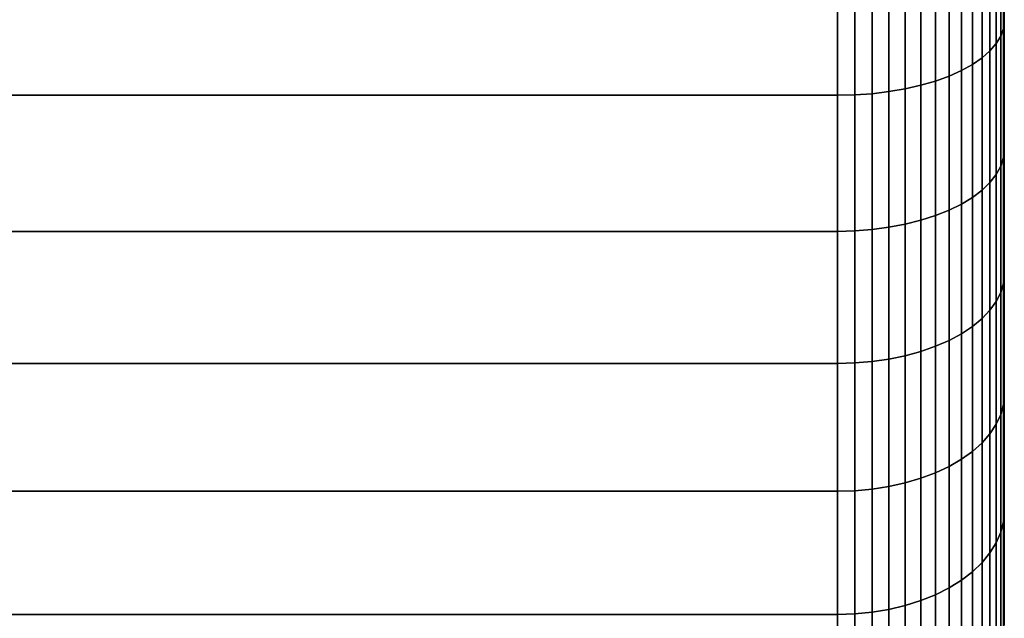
# Model space of a CAD drawing. Header units: metres. Extents: x -22 to 95, y -240 to 22.
# Tile 170 of 180: x 87.57 to 94.65, y -13.37 to -9.07. Entities that reach past the tile are written whole.
import ezdxf

# ---------------------------------------------------------------- set-up
doc = ezdxf.new("R2010")
doc.units = ezdxf.units.M
doc.layers.add('solid_10_151_013_XXX', color=7, linetype='CONTINUOUS')

msp = doc.modelspace()

# ---------------------------------------------------------------- linework, layer by layer
at = {"layer": 'solid_10_151_013_XXX'}
for points in [[(94.643593, -9.131358, 102.268837), (94.650002, -9.069227, 102.161476), (94.650002, -8.122085, 102.604347), (94.643593, -8.178794, 102.714684)], [(94.643593, -9.131358, 65.731163), (94.643593, -8.178794, 65.285316), (94.650002, -8.122091, 65.395653), (94.650002, -9.069234, 65.838531)], [(94.650002, -9.992498, 101.670311), (94.650002, -9.069234, 65.838531), (94.650002, -8.122091, 65.395653), (94.650002, -9.069227, 102.161476)], [(94.643593, -9.131358, 102.268837), (94.643593, -8.178794, 102.714684), (94.624092, -8.228535, 102.828499), (94.624092, -9.186892, 102.379936)], [(94.643593, -8.178794, 65.285316), (94.643593, -9.131358, 65.731163), (94.624092, -9.186892, 65.620064), (94.624092, -8.228535, 65.171501)], [(94.591698, -9.241208, 102.488609), (94.591698, -8.277184, 102.939819), (94.546768, -8.324209, 103.047424), (94.546768, -9.29371, 102.593643)], [(94.591698, -8.277184, 65.060181), (94.591698, -9.241208, 65.511391), (94.546768, -9.29371, 65.406357), (94.546768, -8.324209, 64.952576)], [(94.624092, -9.186892, 102.379936), (94.624092, -8.228535, 102.828499), (94.591698, -8.277184, 102.939819), (94.591698, -9.241208, 102.488609)], [(94.624092, -8.228535, 65.171501), (94.624092, -9.186892, 65.620064), (94.591698, -9.241208, 65.511391), (94.591698, -8.277184, 65.060181)], [(94.546768, -9.29371, 102.593643), (94.546768, -8.324209, 103.047424), (94.489792, -8.369094, 103.150124), (94.489792, -9.343822, 102.693901)], [(94.546768, -8.324209, 64.952576), (94.546768, -9.29371, 65.406357), (94.489792, -9.343822, 65.306099), (94.489792, -8.369094, 64.849876)], [(94.42141, -9.390994, 102.788277), (94.42141, -8.411345, 103.246803), (94.342361, -8.4505, 103.336395), (94.342361, -9.434709, 102.87574)], [(94.42141, -8.411345, 64.753197), (94.42141, -9.390994, 65.211723), (94.342361, -9.434709, 65.12426), (94.342361, -8.4505, 64.663605)], [(94.489792, -9.343822, 102.693901), (94.489792, -8.369094, 103.150124), (94.42141, -8.411345, 103.246803), (94.42141, -9.390994, 102.788277)], [(94.489792, -8.369094, 64.849876), (94.489792, -9.343822, 65.306099), (94.42141, -9.390994, 65.211723), (94.42141, -8.411345, 64.753197)], [(94.253517, -9.474484, 102.955315), (94.253517, -8.486127, 103.417915), (94.155853, -8.517836, 103.490471), (94.155853, -9.509887, 103.026146)], [(94.253517, -8.486127, 64.582085), (94.253517, -9.474484, 65.044685), (94.155853, -9.509887, 64.973854), (94.155853, -8.517836, 64.509529)], [(94.342361, -9.434709, 102.87574), (94.342361, -8.4505, 103.336395), (94.253517, -8.486127, 103.417915), (94.253517, -9.474484, 102.955315)], [(94.342361, -8.4505, 64.663605), (94.342361, -9.434709, 65.12426), (94.253517, -9.474484, 65.044685), (94.253517, -8.486127, 64.582085)], [(94.050438, -9.540525, 103.08744), (94.050438, -8.545278, 103.553268), (93.938431, -8.568152, 103.605606), (93.938431, -9.566064, 103.138535)], [(94.050438, -8.545278, 64.446732), (94.050438, -9.540525, 64.91256), (93.938431, -9.566064, 64.861465), (93.938431, -8.568152, 64.394394)], [(94.155853, -9.509887, 103.026146), (94.155853, -8.517836, 103.490471), (94.050438, -8.545278, 103.553268), (94.050438, -9.540525, 103.08744)], [(94.155853, -8.517836, 64.509529), (94.155853, -9.509887, 64.973854), (94.050438, -9.540525, 64.91256), (94.050438, -8.545278, 64.446732)], [(93.449997, -8.609764, 64.299187), (93.449997, -9.612522, 64.768532), (38.150002, -9.612516, 64.768524), (38.150002, -8.609758, 64.299187)], [(93.449997, -9.612522, 103.231468), (93.449997, -8.609764, 103.700813), (38.150002, -8.609758, 103.700813), (38.150002, -9.612516, 103.231476)], [(93.575432, -9.609577, 103.225594), (93.575432, -8.607126, 103.694786), (93.449997, -8.609764, 103.700813), (93.449997, -9.612522, 103.231468)], [(93.575432, -8.607126, 64.305214), (93.575432, -9.609577, 64.774406), (93.449997, -9.612522, 64.768532), (93.449997, -8.609764, 64.299187)], [(93.699615, -9.60078, 103.207993), (93.699615, -8.599247, 103.676758), (93.575432, -8.607126, 103.694786), (93.575432, -9.609577, 103.225594)], [(93.699615, -8.599247, 64.323242), (93.699615, -9.60078, 64.792007), (93.575432, -9.609577, 64.774406), (93.575432, -8.607126, 64.305214)], [(93.82106, -9.586223, 103.178871), (93.82106, -8.586208, 103.646927), (93.699615, -8.599247, 103.676758), (93.699615, -9.60078, 103.207993)], [(93.82106, -8.586208, 64.353073), (93.82106, -9.586223, 64.821129), (93.699615, -9.60078, 64.792007), (93.699615, -8.599247, 64.323242)], [(93.938431, -9.566064, 103.138535), (93.938431, -8.568152, 103.605606), (93.82106, -8.586208, 103.646927), (93.82106, -9.586223, 103.178871)], [(93.938431, -8.568152, 64.394394), (93.938431, -9.566064, 64.861465), (93.82106, -9.586223, 64.821129), (93.82106, -8.586208, 64.353073)], [(94.643593, -10.059708, 101.774536), (94.650002, -9.992498, 101.670311), (94.650002, -9.069227, 102.161476), (94.643593, -9.131358, 102.268837)], [(94.643593, -10.059708, 66.225464), (94.643593, -9.131358, 65.731163), (94.650002, -9.069234, 65.838531), (94.650002, -9.992505, 66.329689)], [(94.650002, -10.889277, 101.13224), (94.650002, -9.992505, 66.329689), (94.650002, -9.069234, 65.838531), (94.650002, -9.992498, 101.670311)], [(94.624092, -10.120887, 101.882637), (94.624092, -9.186892, 102.379936), (94.591698, -9.241208, 102.488609), (94.591698, -10.180725, 101.988365)], [(94.624092, -9.186892, 65.620064), (94.624092, -10.120887, 66.117363), (94.591698, -10.180725, 66.011635), (94.591698, -9.241208, 65.511391)], [(94.643593, -10.059708, 101.774536), (94.643593, -9.131358, 102.268837), (94.624092, -9.186892, 102.379936), (94.624092, -10.120887, 101.882637)], [(94.643593, -9.131358, 65.731163), (94.643593, -10.059708, 66.225464), (94.624092, -10.120887, 66.117363), (94.624092, -9.186892, 65.620064)], [(94.591698, -10.180725, 101.988365), (94.591698, -9.241208, 102.488609), (94.546768, -9.29371, 102.593643), (94.546768, -10.238565, 102.090561)], [(94.591698, -9.241208, 65.511391), (94.591698, -10.180725, 66.011635), (94.546768, -10.238565, 65.909439), (94.546768, -9.29371, 65.406357)], [(94.546768, -10.238565, 102.090561), (94.546768, -9.29371, 102.593643), (94.489792, -9.343822, 102.693901), (94.489792, -10.293772, 102.18811)], [(94.546768, -9.29371, 65.406357), (94.546768, -10.238565, 65.909439), (94.489792, -10.293772, 65.81189), (94.489792, -9.343822, 65.306099)], [(94.42141, -10.34574, 102.27993), (94.42141, -9.390994, 102.788277), (94.342361, -9.434709, 102.87574), (94.342361, -10.393898, 102.365021)], [(94.42141, -9.390994, 65.211723), (94.42141, -10.34574, 65.72007), (94.342361, -10.393898, 65.634979), (94.342361, -9.434709, 65.12426)], [(94.489792, -10.293772, 102.18811), (94.489792, -9.343822, 102.693901), (94.42141, -9.390994, 102.788277), (94.42141, -10.34574, 102.27993)], [(94.489792, -9.343822, 65.306099), (94.489792, -10.293772, 65.81189), (94.42141, -10.34574, 65.72007), (94.42141, -9.390994, 65.211723)], [(94.253517, -10.437718, 102.442451), (94.253517, -9.474484, 102.955315), (94.155853, -9.509887, 103.026146), (94.155853, -10.47672, 102.51136)], [(94.253517, -9.474484, 65.044685), (94.253517, -10.437718, 65.557549), (94.155853, -10.47672, 65.48864), (94.155853, -9.509887, 64.973854)], [(94.342361, -10.393898, 102.365021), (94.342361, -9.434709, 102.87574), (94.253517, -9.474484, 102.955315), (94.253517, -10.437718, 102.442451)], [(94.342361, -9.434709, 65.12426), (94.342361, -10.393898, 65.634979), (94.253517, -10.437718, 65.557549), (94.253517, -9.474484, 65.044685)], [(94.050438, -10.510473, 102.570999), (94.050438, -9.540525, 103.08744), (93.938431, -9.566064, 103.138535), (93.938431, -10.538609, 102.620712)], [(94.050438, -9.540525, 64.91256), (94.050438, -10.510473, 65.429001), (93.938431, -10.538609, 65.379288), (93.938431, -9.566064, 64.861465)], [(94.155853, -10.47672, 102.51136), (94.155853, -9.509887, 103.026146), (94.050438, -9.540525, 103.08744), (94.050438, -10.510473, 102.570999)], [(94.155853, -9.509887, 64.973854), (94.155853, -10.47672, 65.48864), (94.050438, -10.510473, 65.429001), (94.050438, -9.540525, 64.91256)], [(93.449997, -9.612522, 64.768532), (93.449997, -10.589789, 65.288872), (38.150002, -10.589783, 65.288864), (38.150002, -9.612516, 64.768524)], [(93.449997, -10.589789, 102.711128), (93.449997, -9.612522, 103.231468), (38.150002, -9.612516, 103.231476), (38.150002, -10.589783, 102.711136)], [(93.575432, -10.586546, 102.705414), (93.575432, -9.609577, 103.225594), (93.449997, -9.612522, 103.231468), (93.449997, -10.589789, 102.711128)], [(93.575432, -9.609577, 64.774406), (93.575432, -10.586546, 65.294586), (93.449997, -10.589789, 65.288872), (93.449997, -9.612522, 64.768532)], [(93.699615, -10.576855, 102.688286), (93.699615, -9.60078, 103.207993), (93.575432, -9.609577, 103.225594), (93.575432, -10.586546, 102.705414)], [(93.699615, -9.60078, 64.792007), (93.699615, -10.576855, 65.311714), (93.575432, -10.586546, 65.294586), (93.575432, -9.609577, 64.774406)], [(93.82106, -10.560817, 102.65995), (93.82106, -9.586223, 103.178871), (93.699615, -9.60078, 103.207993), (93.699615, -10.576855, 102.688286)], [(93.82106, -9.586223, 64.821129), (93.82106, -10.560817, 65.34005), (93.699615, -10.576855, 65.311714), (93.699615, -9.60078, 64.792007)], [(93.938431, -10.538609, 102.620712), (93.938431, -9.566064, 103.138535), (93.82106, -9.586223, 103.178871), (93.82106, -10.560817, 102.65995)], [(93.938431, -9.566064, 64.861465), (93.938431, -10.538609, 65.379288), (93.82106, -10.560817, 65.34005), (93.82106, -9.586223, 64.821129)], [(94.643593, -10.961381, 101.233109), (94.650002, -10.889277, 101.13224), (94.650002, -9.992498, 101.670311), (94.643593, -10.059708, 101.774536)], [(94.643593, -10.961381, 66.766891), (94.643593, -10.059708, 66.225464), (94.650002, -9.992505, 66.329689), (94.650002, -10.889284, 66.867767)], [(94.650002, -11.757104, 100.548729), (94.650002, -10.889284, 66.867767), (94.650002, -9.992505, 66.329689), (94.650002, -10.889277, 101.13224)], [(94.643593, -10.961381, 101.233109), (94.643593, -10.059708, 101.774536), (94.624092, -10.120887, 101.882637), (94.624092, -11.028044, 101.337914)], [(94.643593, -10.059708, 66.225464), (94.643593, -10.961381, 66.766891), (94.624092, -11.028044, 66.662086), (94.624092, -10.120887, 66.117363)], [(94.591698, -11.093245, 101.440422), (94.591698, -10.180725, 101.988365), (94.546768, -10.238565, 102.090561), (94.546768, -11.156269, 101.539505)], [(94.591698, -10.180725, 66.011635), (94.591698, -11.093245, 66.559578), (94.546768, -11.156269, 66.460495), (94.546768, -10.238565, 65.909439)], [(94.624092, -11.028044, 101.337914), (94.624092, -10.120887, 101.882637), (94.591698, -10.180725, 101.988365), (94.591698, -11.093245, 101.440422)], [(94.624092, -10.120887, 66.117363), (94.624092, -11.028044, 66.662086), (94.591698, -11.093245, 66.559578), (94.591698, -10.180725, 66.011635)], [(94.546768, -11.156269, 101.539505), (94.546768, -10.238565, 102.090561), (94.489792, -10.293772, 102.18811), (94.489792, -11.216425, 101.634079)], [(94.546768, -10.238565, 65.909439), (94.546768, -11.156269, 66.460495), (94.489792, -11.216425, 66.365921), (94.489792, -10.293772, 65.81189)], [(94.489792, -11.216425, 101.634079), (94.489792, -10.293772, 102.18811), (94.42141, -10.34574, 102.27993), (94.42141, -11.27305, 101.723106)], [(94.489792, -10.293772, 65.81189), (94.489792, -11.216425, 66.365921), (94.42141, -11.27305, 66.276894), (94.42141, -10.34574, 65.72007)], [(94.342361, -11.325525, 101.805611), (94.342361, -10.393898, 102.365021), (94.253517, -10.437718, 102.442451), (94.253517, -11.373274, 101.880676)], [(94.342361, -10.393898, 65.634979), (94.342361, -11.325525, 66.194389), (94.253517, -11.373274, 66.119324), (94.253517, -10.437718, 65.557549)], [(94.42141, -11.27305, 101.723106), (94.42141, -10.34574, 102.27993), (94.342361, -10.393898, 102.365021), (94.342361, -11.325525, 101.805611)], [(94.42141, -10.34574, 65.72007), (94.42141, -11.27305, 66.276894), (94.342361, -11.325525, 66.194389), (94.342361, -10.393898, 65.634979)], [(94.253517, -11.373274, 101.880676), (94.253517, -10.437718, 102.442451), (94.155853, -10.47672, 102.51136), (94.155853, -11.415771, 101.947487)], [(94.253517, -10.437718, 65.557549), (94.253517, -11.373274, 66.119324), (94.155853, -11.415771, 66.052513), (94.155853, -10.47672, 65.48864)], [(93.938431, -11.483206, 102.053505), (93.938431, -10.538609, 102.620712), (93.82106, -10.560817, 102.65995), (93.82106, -11.507405, 102.091553)], [(93.938431, -10.538609, 65.379288), (93.938431, -11.483206, 65.946495), (93.82106, -11.507405, 65.908447), (93.82106, -10.560817, 65.34005)], [(94.050438, -11.452549, 102.00531), (94.050438, -10.510473, 102.570999), (93.938431, -10.538609, 102.620712), (93.938431, -11.483206, 102.053505)], [(94.050438, -10.510473, 65.429001), (94.050438, -11.452549, 65.99469), (93.938431, -11.483206, 65.946495), (93.938431, -10.538609, 65.379288)], [(94.155853, -11.415771, 101.947487), (94.155853, -10.47672, 102.51136), (94.050438, -10.510473, 102.570999), (94.050438, -11.452549, 102.00531)], [(94.155853, -10.47672, 65.48864), (94.155853, -11.415771, 66.052513), (94.050438, -11.452549, 65.99469), (94.050438, -10.510473, 65.429001)], [(93.449997, -10.589789, 65.288872), (93.449997, -11.538975, 65.858833), (38.150002, -11.538968, 65.858826), (38.150002, -10.589783, 65.288864)], [(93.449997, -11.538975, 102.141167), (93.449997, -10.589789, 102.711128), (38.150002, -10.589783, 102.711136), (38.150002, -11.538968, 102.141174)], [(93.575432, -11.53544, 102.135628), (93.575432, -10.586546, 102.705414), (93.449997, -10.589789, 102.711128), (93.449997, -11.538975, 102.141167)], [(93.575432, -10.586546, 65.294586), (93.575432, -11.53544, 65.864372), (93.449997, -11.538975, 65.858833), (93.449997, -10.589789, 65.288872)], [(93.699615, -11.52488, 102.119026), (93.699615, -10.576855, 102.688286), (93.575432, -10.586546, 102.705414), (93.575432, -11.53544, 102.135628)], [(93.699615, -10.576855, 65.311714), (93.699615, -11.52488, 65.880974), (93.575432, -11.53544, 65.864372), (93.575432, -10.586546, 65.294586)], [(93.82106, -11.507405, 102.091553), (93.82106, -10.560817, 102.65995), (93.699615, -10.576855, 102.688286), (93.699615, -11.52488, 102.119026)], [(93.82106, -10.560817, 65.34005), (93.82106, -11.507405, 65.908447), (93.699615, -11.52488, 65.880974), (93.699615, -10.576855, 65.311714)], [(94.643593, -11.833986, 100.645981), (94.650002, -11.757104, 100.548729), (94.650002, -10.889277, 101.13224), (94.643593, -10.961381, 101.233109)], [(94.643593, -11.833986, 67.354019), (94.643593, -10.961381, 66.766891), (94.650002, -10.889284, 66.867767), (94.650002, -11.757111, 67.451271)], [(94.650002, -12.593679, 99.921341), (94.650002, -11.757111, 67.451271), (94.650002, -10.889284, 66.867767), (94.650002, -11.757104, 100.548729)], [(94.643593, -11.833986, 100.645981), (94.643593, -10.961381, 101.233109), (94.624092, -11.028044, 101.337914), (94.624092, -11.905955, 100.747215)], [(94.643593, -10.961381, 66.766891), (94.643593, -11.833986, 67.354019), (94.624092, -11.905955, 67.252785), (94.624092, -11.028044, 66.662086)], [(94.624092, -11.905955, 100.747215), (94.624092, -11.028044, 101.337914), (94.591698, -11.093245, 101.440422), (94.591698, -11.976348, 100.84623)], [(94.624092, -11.028044, 66.662086), (94.624092, -11.905955, 67.252785), (94.591698, -11.976348, 67.15377), (94.591698, -11.093245, 66.559578)], [(94.591698, -11.976348, 100.84623), (94.591698, -11.093245, 101.440422), (94.546768, -11.156269, 101.539505), (94.546768, -12.044389, 100.94194)], [(94.591698, -11.093245, 66.559578), (94.591698, -11.976348, 67.15377), (94.546768, -12.044389, 67.05806), (94.546768, -11.156269, 66.460495)], [(94.546768, -12.044389, 100.94194), (94.546768, -11.156269, 101.539505), (94.489792, -11.216425, 101.634079), (94.489792, -12.109333, 101.033295)], [(94.546768, -11.156269, 66.460495), (94.546768, -12.044389, 67.05806), (94.489792, -12.109333, 66.966705), (94.489792, -11.216425, 66.365921)], [(94.489792, -12.109333, 101.033295), (94.489792, -11.216425, 101.634079), (94.42141, -11.27305, 101.723106), (94.42141, -12.170467, 101.119286)], [(94.489792, -11.216425, 66.365921), (94.489792, -12.109333, 66.966705), (94.42141, -12.170467, 66.880714), (94.42141, -11.27305, 66.276894)], [(94.42141, -12.170467, 101.119286), (94.42141, -11.27305, 101.723106), (94.342361, -11.325525, 101.805611), (94.342361, -12.227119, 101.198975)], [(94.42141, -11.27305, 66.276894), (94.42141, -12.170467, 66.880714), (94.342361, -12.227119, 66.801025), (94.342361, -11.325525, 66.194389)], [(94.253517, -12.278668, 101.271484), (94.253517, -11.373274, 101.880676), (94.155853, -11.415771, 101.947487), (94.155853, -12.324548, 101.336021)], [(94.253517, -11.373274, 66.119324), (94.253517, -12.278668, 66.728516), (94.155853, -12.324548, 66.663979), (94.155853, -11.415771, 66.052513)], [(94.342361, -12.227119, 101.198975), (94.342361, -11.325525, 101.805611), (94.253517, -11.373274, 101.880676), (94.253517, -12.278668, 101.271484)], [(94.342361, -11.325525, 66.194389), (94.342361, -12.227119, 66.801025), (94.253517, -12.278668, 66.728516), (94.253517, -11.373274, 66.119324)], [(94.050438, -12.364255, 101.391876), (94.050438, -11.452549, 102.00531), (93.938431, -11.483206, 102.053505), (93.938431, -12.397352, 101.438431)], [(94.050438, -11.452549, 65.99469), (94.050438, -12.364255, 66.608124), (93.938431, -12.397352, 66.561569), (93.938431, -11.483206, 65.946495)], [(94.155853, -12.324548, 101.336021), (94.155853, -11.415771, 101.947487), (94.050438, -11.452549, 102.00531), (94.050438, -12.364255, 101.391876)], [(94.155853, -11.415771, 66.052513), (94.155853, -12.324548, 66.663979), (94.050438, -12.364255, 66.608124), (94.050438, -11.452549, 65.99469)], [(93.575432, -12.453745, 101.517754), (93.575432, -11.53544, 102.135628), (93.449997, -11.538975, 102.141167), (93.449997, -12.45756, 101.523102)], [(93.575432, -11.53544, 65.864372), (93.575432, -12.453745, 66.482246), (93.449997, -12.45756, 66.476898), (93.449997, -11.538975, 65.858833)], [(93.699615, -12.442345, 101.501717), (93.699615, -11.52488, 102.119026), (93.575432, -11.53544, 102.135628), (93.575432, -12.453745, 101.517754)], [(93.699615, -11.52488, 65.880974), (93.699615, -12.442345, 66.498283), (93.575432, -12.453745, 66.482246), (93.575432, -11.53544, 65.864372)], [(93.82106, -12.423478, 101.475174), (93.82106, -11.507405, 102.091553), (93.699615, -11.52488, 102.119026), (93.699615, -12.442345, 101.501717)], [(93.82106, -11.507405, 65.908447), (93.82106, -12.423478, 66.524826), (93.699615, -12.442345, 66.498283), (93.699615, -11.52488, 65.880974)], [(93.938431, -12.397352, 101.438431), (93.938431, -11.483206, 102.053505), (93.82106, -11.507405, 102.091553), (93.82106, -12.423478, 101.475174)], [(93.938431, -11.483206, 65.946495), (93.938431, -12.397352, 66.561569), (93.82106, -12.423478, 66.524826), (93.82106, -11.507405, 65.908447)], [(93.449997, -11.538975, 65.858833), (93.449997, -12.45756, 66.476898), (38.150002, -12.457553, 66.476891), (38.150002, -11.538968, 65.858826)], [(93.449997, -12.45756, 101.523102), (93.449997, -11.538975, 102.141167), (38.150002, -11.538968, 102.141174), (38.150002, -12.457553, 101.523109)], [(94.643593, -12.67521, 100.014717), (94.650002, -12.593679, 99.921341), (94.650002, -11.757104, 100.548729), (94.643593, -11.833986, 100.645981)], [(94.643593, -12.67521, 67.985283), (94.643593, -11.833986, 67.354019), (94.650002, -11.757111, 67.451271), (94.650002, -12.593685, 68.078659)], [(94.650002, -13.396829, 99.251717), (94.650002, -12.593685, 68.078659), (94.650002, -11.757111, 67.451271), (94.650002, -12.593679, 99.921341)], [(94.643593, -12.67521, 100.014717), (94.643593, -11.833986, 100.645981), (94.624092, -11.905955, 100.747215), (94.624092, -12.752295, 100.112106)], [(94.643593, -11.833986, 67.354019), (94.643593, -12.67521, 67.985283), (94.624092, -12.752295, 67.887894), (94.624092, -11.905955, 67.252785)], [(94.624092, -12.752295, 100.112106), (94.624092, -11.905955, 100.747215), (94.591698, -11.976348, 100.84623), (94.591698, -12.827691, 100.207367)], [(94.624092, -11.905955, 67.252785), (94.624092, -12.752295, 67.887894), (94.591698, -12.827691, 67.792633), (94.591698, -11.976348, 67.15377)], [(94.591698, -12.827691, 100.207367), (94.591698, -11.976348, 100.84623), (94.546768, -12.044389, 100.94194), (94.546768, -12.900569, 100.299446)], [(94.591698, -11.976348, 67.15377), (94.591698, -12.827691, 67.792633), (94.546768, -12.900569, 67.700554), (94.546768, -12.044389, 67.05806)], [(94.546768, -12.900569, 100.299446), (94.546768, -12.044389, 100.94194), (94.489792, -12.109333, 101.033295), (94.489792, -12.97013, 100.387337)], [(94.546768, -12.044389, 67.05806), (94.546768, -12.900569, 67.700554), (94.489792, -12.97013, 67.612663), (94.489792, -12.109333, 66.966705)], [(94.42141, -13.035609, 100.47007), (94.42141, -12.170467, 101.119286), (94.342361, -12.227119, 101.198975), (94.342361, -13.09629, 100.54673)], [(94.42141, -12.170467, 66.880714), (94.42141, -13.035609, 67.52993), (94.342361, -13.09629, 67.45327), (94.342361, -12.227119, 66.801025)], [(94.489792, -12.97013, 100.387337), (94.489792, -12.109333, 101.033295), (94.42141, -12.170467, 101.119286), (94.42141, -13.035609, 100.47007)], [(94.489792, -12.109333, 66.966705), (94.489792, -12.97013, 67.612663), (94.42141, -13.035609, 67.52993), (94.42141, -12.170467, 66.880714)], [(94.342361, -13.09629, 100.54673), (94.342361, -12.227119, 101.198975), (94.253517, -12.278668, 101.271484), (94.253517, -13.151503, 100.616493)], [(94.342361, -12.227119, 66.801025), (94.342361, -13.09629, 67.45327), (94.253517, -13.151503, 67.383507), (94.253517, -12.278668, 66.728516)], [(94.253517, -13.151503, 100.616493), (94.253517, -12.278668, 101.271484), (94.155853, -12.324548, 101.336021), (94.155853, -13.200644, 100.678581)], [(94.253517, -12.278668, 66.728516), (94.253517, -13.151503, 67.383507), (94.155853, -13.200644, 67.321419), (94.155853, -12.324548, 66.663979)], [(94.050438, -13.243173, 100.732315), (94.050438, -12.364255, 101.391876), (93.938431, -12.397352, 101.438431), (93.938431, -13.278624, 100.777107)], [(94.050438, -12.364255, 66.608124), (94.050438, -13.243173, 67.267685), (93.938431, -13.278624, 67.222893), (93.938431, -12.397352, 66.561569)], [(94.155853, -13.200644, 100.678581), (94.155853, -12.324548, 101.336021), (94.050438, -12.364255, 101.391876), (94.050438, -13.243173, 100.732315)], [(94.155853, -12.324548, 66.663979), (94.155853, -13.200644, 67.321419), (94.050438, -13.243173, 67.267685), (94.050438, -12.364255, 66.608124)], [(93.575432, -13.339025, 100.853424), (93.575432, -12.453745, 101.517754), (93.449997, -12.45756, 101.523102), (93.449997, -13.343109, 100.858574)], [(93.575432, -12.453745, 66.482246), (93.575432, -13.339025, 67.146576), (93.449997, -13.343109, 67.141426), (93.449997, -12.45756, 66.476898)], [(93.699615, -13.326814, 100.83799), (93.699615, -12.442345, 101.501717), (93.575432, -12.453745, 101.517754), (93.575432, -13.339025, 100.853424)], [(93.699615, -12.442345, 66.498283), (93.699615, -13.326814, 67.16201), (93.575432, -13.339025, 67.146576), (93.575432, -12.453745, 66.482246)], [(93.82106, -13.306606, 100.812462), (93.82106, -12.423478, 101.475174), (93.699615, -12.442345, 101.501717), (93.699615, -13.326814, 100.83799)], [(93.82106, -12.423478, 66.524826), (93.82106, -13.306606, 67.187538), (93.699615, -13.326814, 67.16201), (93.699615, -12.442345, 66.498283)], [(93.938431, -13.278624, 100.777107), (93.938431, -12.397352, 101.438431), (93.82106, -12.423478, 101.475174), (93.82106, -13.306606, 100.812462)], [(93.938431, -12.397352, 66.561569), (93.938431, -13.278624, 67.222893), (93.82106, -13.306606, 67.187538), (93.82106, -12.423478, 66.524826)], [(93.449997, -12.45756, 66.476898), (93.449997, -13.343109, 67.141426), (38.150002, -13.343103, 67.141426), (38.150002, -12.457553, 66.476891)], [(93.449997, -13.343109, 100.858574), (93.449997, -12.45756, 101.523102), (38.150002, -12.457553, 101.523109), (38.150002, -13.343103, 100.858574)], [(94.643593, -13.482821, 99.340973), (94.650002, -13.396829, 99.251717), (94.650002, -12.593679, 99.921341), (94.643593, -12.67521, 100.014717)], [(94.643593, -13.482821, 68.659027), (94.643593, -12.67521, 67.985283), (94.650002, -12.593685, 68.078659), (94.650002, -13.396834, 68.748283)], [(94.650002, -13.396829, 99.251717), (94.650002, -13.396834, 68.748283), (94.650002, -12.593685, 68.078659)], [(94.643593, -13.482821, 99.340973), (94.643593, -12.67521, 100.014717), (94.624092, -12.752295, 100.112106), (94.624092, -13.564818, 99.434273)], [(94.643593, -12.67521, 67.985283), (94.643593, -13.482821, 68.659027), (94.624092, -13.564818, 68.565727), (94.624092, -12.752295, 67.887894)], [(94.624092, -13.564818, 99.434273), (94.624092, -12.752295, 100.112106), (94.591698, -12.827691, 100.207367), (94.591698, -13.645018, 99.525528)], [(94.624092, -12.752295, 67.887894), (94.624092, -13.564818, 68.565727), (94.591698, -13.645018, 68.474472), (94.591698, -12.827691, 67.792633)], [(94.591698, -13.645018, 99.525528), (94.591698, -12.827691, 100.207367), (94.546768, -12.900569, 100.299446), (94.546768, -13.72254, 99.613731)], [(94.591698, -12.827691, 67.792633), (94.591698, -13.645018, 68.474472), (94.546768, -13.72254, 68.386269), (94.546768, -12.900569, 67.700554)], [(94.546768, -13.72254, 99.613731), (94.546768, -12.900569, 100.299446), (94.489792, -12.97013, 100.387337), (94.489792, -13.796533, 99.697922)], [(94.546768, -12.900569, 67.700554), (94.546768, -13.72254, 68.386269), (94.489792, -13.796533, 68.302078), (94.489792, -12.97013, 67.612663)], [(94.489792, -13.796533, 99.697922), (94.489792, -12.97013, 100.387337), (94.42141, -13.035609, 100.47007), (94.42141, -13.866184, 99.777176)], [(94.489792, -12.97013, 67.612663), (94.489792, -13.796533, 68.302078), (94.42141, -13.866184, 68.222824), (94.42141, -13.035609, 67.52993)], [(94.42141, -13.866184, 99.777176), (94.42141, -13.035609, 100.47007), (94.342361, -13.09629, 100.54673), (94.342361, -13.93073, 99.850616)], [(94.42141, -13.035609, 67.52993), (94.42141, -13.866184, 68.222824), (94.342361, -13.93073, 68.149384), (94.342361, -13.09629, 67.45327)], [(94.253517, -13.989461, 99.917442), (94.253517, -13.151503, 100.616493), (94.155853, -13.200644, 100.678581), (94.155853, -14.041734, 99.976913)], [(94.253517, -13.151503, 67.383507), (94.253517, -13.989461, 68.082558), (94.155853, -14.041734, 68.023087), (94.155853, -13.200644, 67.321419)], [(94.342361, -13.93073, 99.850616), (94.342361, -13.09629, 100.54673), (94.253517, -13.151503, 100.616493), (94.253517, -13.989461, 99.917442)], [(94.342361, -13.09629, 67.45327), (94.342361, -13.93073, 68.149384), (94.253517, -13.989461, 68.082558), (94.253517, -13.151503, 67.383507)], [(94.155853, -14.041734, 99.976913), (94.155853, -13.200644, 100.678581), (94.050438, -13.243173, 100.732315), (94.050438, -14.086972, 100.028389)], [(94.155853, -13.200644, 67.321419), (94.155853, -14.041734, 68.023087), (94.050438, -14.086972, 67.971611), (94.050438, -13.243173, 67.267685)], [(93.938431, -14.124681, 100.071297), (93.938431, -13.278624, 100.777107), (93.82106, -13.306606, 100.812462), (93.82106, -14.154448, 100.105164)], [(93.938431, -13.278624, 67.222893), (93.938431, -14.124681, 67.928703), (93.82106, -14.154448, 67.894836), (93.82106, -13.306606, 67.187538)], [(94.050438, -14.086972, 100.028389), (94.050438, -13.243173, 100.732315), (93.938431, -13.278624, 100.777107), (93.938431, -14.124681, 100.071297)], [(94.050438, -13.243173, 67.267685), (94.050438, -14.086972, 67.971611), (93.938431, -14.124681, 67.928703), (93.938431, -13.278624, 67.222893)], [(93.449997, -13.343109, 67.141426), (93.449997, -14.193274, 67.85067), (38.150002, -14.19327, 67.850662), (38.150002, -13.343103, 67.141426)], [(93.449997, -14.193274, 100.14933), (93.449997, -13.343109, 100.858574), (38.150002, -13.343103, 100.858574), (38.150002, -14.19327, 100.149338)], [(93.575432, -14.188931, 100.144402), (93.575432, -13.339025, 100.853424), (93.449997, -13.343109, 100.858574), (93.449997, -14.193274, 100.14933)], [(93.575432, -13.339025, 67.146576), (93.575432, -14.188931, 67.855598), (93.449997, -14.193274, 67.85067), (93.449997, -13.343109, 67.141426)], [(93.699615, -14.175942, 100.129623), (93.699615, -13.326814, 100.83799), (93.575432, -13.339025, 100.853424), (93.575432, -14.188931, 100.144402)], [(93.699615, -13.326814, 67.16201), (93.699615, -14.175942, 67.870377), (93.575432, -14.188931, 67.855598), (93.575432, -13.339025, 67.146576)], [(93.82106, -14.154448, 100.105164), (93.82106, -13.306606, 100.812462), (93.699615, -13.326814, 100.83799), (93.699615, -14.175942, 100.129623)], [(93.82106, -13.306606, 67.187538), (93.82106, -14.154448, 67.894836), (93.699615, -14.175942, 67.870377), (93.699615, -13.326814, 67.16201)]]:
    msp.add_3dface(points, dxfattribs=at)

doc.saveas('drawing.dxf')
